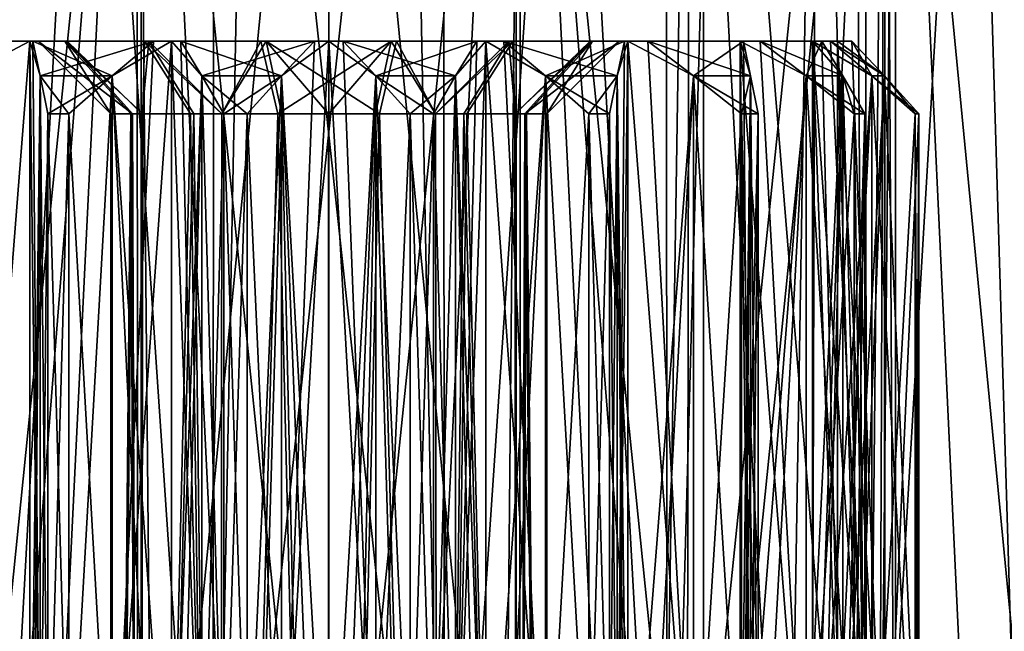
# Model space of a CAD drawing. Extents: x 0 to 200, y 18 to 95.
# Tile 251 of 256: x 172.67 to 179.45, y 84.17 to 88.37. Entities that reach past the tile are written whole.
import ezdxf

# ---------------------------------------------------------------- set-up
doc = ezdxf.new("R2010")
doc.units = 0

msp = doc.modelspace()

# ---------------------------------------------------------------- linework, layer by layer
for points in [[(172.221054, 68.227013, 31.22336), (173.505692, 94.527016, 31.055944), (174.799988, 68.227013, 31)], [(172.221054, 94.527016, 31.22336), (173.505692, 94.527016, 31.055944), (172.221054, 68.227013, 31.22336)], [(173.505692, 94.527016, 60.944057), (172.221054, 94.527016, 60.776638), (172.221054, 68.227013, 60.776638)], [(174.799988, 68.227013, 61), (173.505692, 94.527016, 60.944057), (172.221054, 68.227013, 60.776638)], [(173.505692, 94.527016, 31.055944), (174.799988, 94.527016, 31), (174.799988, 68.227013, 31)], [(174.799988, 94.527016, 61), (173.505692, 94.527016, 60.944057), (174.799988, 68.227013, 61)], [(176.094284, 94.527016, 31.055944), (177.378937, 68.227013, 31.22336), (174.799988, 68.227013, 31)], [(174.799988, 94.527016, 31), (176.094284, 94.527016, 31.055944), (174.799988, 68.227013, 31)], [(176.094284, 94.527016, 60.944057), (174.799988, 68.227013, 61), (177.378937, 68.227013, 60.776638)], [(176.094284, 94.527016, 60.944057), (174.799988, 94.527016, 61), (174.799988, 68.227013, 61)], [(176.094284, 94.527016, 31.055944), (177.378937, 94.527016, 31.22336), (177.378937, 68.227013, 31.22336)], [(177.378937, 94.527016, 60.776638), (176.094284, 94.527016, 60.944057), (177.378937, 68.227013, 60.776638)], [(178.644333, 94.527016, 31.500999), (179.881058, 68.227013, 31.886789), (177.378937, 68.227013, 31.22336)], [(177.378937, 94.527016, 31.22336), (178.644333, 94.527016, 31.500999), (177.378937, 68.227013, 31.22336)], [(178.644333, 94.527016, 60.499001), (177.378937, 68.227013, 60.776638), (179.881058, 68.227013, 60.113213)], [(178.644333, 94.527016, 60.499001), (177.378937, 94.527016, 60.776638), (177.378937, 68.227013, 60.776638)], [(178.644333, 94.527016, 31.500999), (179.881058, 94.527016, 31.886789), (179.881058, 68.227013, 31.886789)], [(179.881058, 94.527016, 60.113213), (178.644333, 94.527016, 60.499001), (179.881058, 68.227013, 60.113213)], [(173.510406, 93.22702, 31.858679), (170.973801, 68.227013, 32.325199), (173.510406, 68.227013, 31.858679)], [(173.510406, 93.22702, 31.858679), (170.973801, 93.22702, 32.325199), (170.973801, 68.227013, 32.325199)], [(170.973801, 93.22702, 59.674801), (173.510406, 68.227013, 60.141323), (170.973801, 68.227013, 59.674801)], [(170.973801, 93.22702, 59.674801), (173.510406, 93.22702, 60.141323), (173.510406, 68.227013, 60.141323)], [(173.478912, 93.22702, 42.330566), (172.314041, 93.22702, 42.994999), (172.507629, 80.927017, 42.844833)], [(172.314041, 93.22702, 49.005001), (173.478912, 93.22702, 49.669434), (172.507629, 80.927017, 49.155167)], [(173.478912, 93.22702, 42.330566), (172.507629, 80.927017, 42.844833), (173.486755, 80.927017, 42.345947)], [(173.478912, 93.22702, 49.669434), (173.486755, 80.927017, 49.654053), (172.507629, 80.927017, 49.155167)], [(173.478912, 93.22702, 42.330566), (173.486755, 80.927017, 42.345947), (173.594833, 80.927017, 42.290878)], [(174.799988, 93.22702, 42.099998), (173.478912, 93.22702, 42.330566), (173.594833, 80.927017, 42.290878)], [(173.478912, 93.22702, 49.669434), (173.594833, 80.927017, 49.709122), (173.486755, 80.927017, 49.654053)], [(173.478912, 93.22702, 49.669434), (174.799988, 93.22702, 49.900002), (173.594833, 80.927017, 49.709122)], [(176.089569, 93.22702, 31.858679), (173.510406, 93.22702, 31.858679), (173.510406, 68.227013, 31.858679)], [(176.089569, 68.227013, 31.858679), (176.089569, 93.22702, 31.858679), (173.510406, 68.227013, 31.858679)], [(173.510406, 93.22702, 60.141323), (176.089569, 68.227013, 60.141323), (173.510406, 68.227013, 60.141323)], [(173.510406, 93.22702, 60.141323), (176.089569, 93.22702, 60.141323), (176.089569, 68.227013, 60.141323)], [(174.799988, 93.22702, 42.099998), (173.594833, 80.927017, 42.290878), (174.799988, 80.927017, 42.099998)], [(174.799988, 93.22702, 49.900002), (174.799988, 80.927017, 49.900002), (173.594833, 80.927017, 49.709122)], [(176.005157, 80.927017, 42.290878), (174.799988, 93.22702, 42.099998), (174.799988, 80.927017, 42.099998)], [(176.121078, 93.22702, 42.330566), (174.799988, 93.22702, 42.099998), (176.005157, 80.927017, 42.290878)], [(174.799988, 93.22702, 49.900002), (176.121078, 93.22702, 49.669434), (176.005157, 80.927017, 49.709122)], [(174.799988, 80.927017, 49.900002), (174.799988, 93.22702, 49.900002), (176.005157, 80.927017, 49.709122)], [(176.113235, 80.927017, 42.345947), (176.121078, 93.22702, 42.330566), (176.005157, 80.927017, 42.290878)], [(176.005157, 80.927017, 49.709122), (176.121078, 93.22702, 49.669434), (176.113235, 80.927017, 49.654053)], [(178.62619, 93.22702, 32.325199), (176.089569, 93.22702, 31.858679), (176.089569, 68.227013, 31.858679)], [(178.62619, 68.227013, 32.325199), (178.62619, 93.22702, 32.325199), (176.089569, 68.227013, 31.858679)], [(176.089569, 93.22702, 60.141323), (178.62619, 93.22702, 59.674801), (178.62619, 68.227013, 59.674801)], [(176.089569, 68.227013, 60.141323), (176.089569, 93.22702, 60.141323), (178.62619, 68.227013, 59.674801)], [(177.092361, 80.927017, 42.844833), (176.121078, 93.22702, 42.330566), (176.113235, 80.927017, 42.345947)], [(176.113235, 80.927017, 49.654053), (176.121078, 93.22702, 49.669434), (177.092361, 80.927017, 49.155167)], [(177.28595, 93.22702, 42.994999), (176.121078, 93.22702, 42.330566), (177.092361, 80.927017, 42.844833)], [(176.121078, 93.22702, 49.669434), (177.28595, 93.22702, 49.005001), (177.092361, 80.927017, 49.155167)], [(177.264236, 80.927017, 43.016712), (177.28595, 93.22702, 42.994999), (177.092361, 80.927017, 42.844833)], [(177.092361, 80.927017, 49.155167), (177.28595, 93.22702, 49.005001), (177.264236, 80.927017, 48.983288)], [(177.955154, 80.927017, 43.707638), (177.28595, 93.22702, 42.994999), (177.264236, 80.927017, 43.016712)], [(177.264236, 80.927017, 48.983288), (177.28595, 93.22702, 49.005001), (177.955154, 80.927017, 48.292362)], [(178.156891, 93.22702, 44.01474), (177.28595, 93.22702, 42.994999), (177.955154, 80.927017, 43.707638)], [(177.28595, 93.22702, 49.005001), (178.156891, 93.22702, 47.98526), (177.955154, 80.927017, 48.292362)], [(178.120956, 80.927017, 44.033043), (178.156891, 93.22702, 44.01474), (177.955154, 80.927017, 43.707638)], [(177.955154, 80.927017, 48.292362), (178.156891, 93.22702, 47.98526), (178.120956, 80.927017, 47.966957)], [(178.509109, 80.927017, 44.794834), (178.156891, 93.22702, 44.01474), (178.120956, 80.927017, 44.033043)], [(178.120956, 80.927017, 47.966957), (178.156891, 93.22702, 47.98526), (178.509109, 80.927017, 47.205166)], [(178.63092, 93.22702, 45.269215), (178.156891, 93.22702, 44.01474), (178.509109, 80.927017, 44.794834)], [(178.156891, 93.22702, 47.98526), (178.63092, 93.22702, 46.730785), (178.509109, 80.927017, 47.205166)], [(178.585388, 80.927017, 45.276424), (178.63092, 93.22702, 45.269215), (178.509109, 80.927017, 44.794834)], [(178.509109, 80.927017, 47.205166), (178.63092, 93.22702, 46.730785), (178.585388, 80.927017, 46.723576)], [(178.699997, 80.927017, 46), (178.699997, 93.22702, 46), (178.585388, 80.927017, 45.276424)], [(178.699997, 93.22702, 46), (178.63092, 93.22702, 45.269215), (178.585388, 80.927017, 45.276424)], [(178.585388, 80.927017, 46.723576), (178.63092, 93.22702, 46.730785), (178.699997, 80.927017, 46)], [(181.036591, 93.22702, 33.242847), (178.62619, 93.22702, 32.325199), (178.62619, 68.227013, 32.325199)], [(181.036591, 68.227013, 33.242847), (181.036591, 93.22702, 33.242847), (178.62619, 68.227013, 32.325199)], [(178.62619, 93.22702, 59.674801), (181.036591, 93.22702, 58.757153), (181.036591, 68.227013, 58.757153)], [(178.62619, 68.227013, 59.674801), (178.62619, 93.22702, 59.674801), (181.036591, 68.227013, 58.757153)], [(178.63092, 93.22702, 46.730785), (178.699997, 93.22702, 46), (178.699997, 80.927017, 46)], [(172.470444, 80.227013, 40.470695), (173.15802, 92.72702, 40.229046), (174.004852, 80.227013, 40.052921)], [(172.478775, 92.72702, 40.492188), (173.15802, 92.72702, 40.229046), (172.470444, 80.227013, 40.470695)], [(174.004852, 80.227013, 51.947079), (173.15802, 92.72702, 51.770954), (172.470444, 80.227013, 51.529305)], [(173.15802, 92.72702, 51.770954), (172.478775, 92.72702, 51.507812), (172.470444, 80.227013, 51.529305)], [(173.15802, 92.72702, 40.229046), (174.008072, 92.72702, 40.070141), (174.004852, 80.227013, 40.052921)], [(174.008072, 92.72702, 51.929859), (173.15802, 92.72702, 51.770954), (174.004852, 80.227013, 51.947079)], [(175.353607, 92.72702, 40.025597), (175.595123, 80.227013, 40.052921), (174.004852, 80.227013, 40.052921)], [(174.246384, 92.72702, 40.025597), (175.353607, 92.72702, 40.025597), (174.004852, 80.227013, 40.052921)], [(174.008072, 92.72702, 40.070141), (174.246384, 92.72702, 40.025597), (174.004852, 80.227013, 40.052921)], [(175.595123, 80.227013, 51.947079), (174.246384, 92.72702, 51.974403), (174.004852, 80.227013, 51.947079)], [(174.246384, 92.72702, 51.974403), (174.008072, 92.72702, 51.929859), (174.004852, 80.227013, 51.947079)], [(175.353607, 92.72702, 51.974403), (174.246384, 92.72702, 51.974403), (175.595123, 80.227013, 51.947079)], [(175.353607, 92.72702, 40.025597), (175.591904, 92.72702, 40.070141), (175.595123, 80.227013, 40.052921)], [(175.591904, 92.72702, 51.929859), (175.353607, 92.72702, 51.974403), (175.595123, 80.227013, 51.947079)], [(175.591904, 92.72702, 40.070141), (176.441971, 92.72702, 40.229046), (175.595123, 80.227013, 40.052921)], [(176.441971, 92.72702, 51.770954), (175.591904, 92.72702, 51.929859), (175.595123, 80.227013, 51.947079)], [(176.441971, 92.72702, 40.229046), (177.129547, 80.227013, 40.470695), (175.595123, 80.227013, 40.052921)], [(176.441971, 92.72702, 51.770954), (175.595123, 80.227013, 51.947079), (177.129547, 80.227013, 51.529305)], [(176.441971, 92.72702, 40.229046), (177.121216, 92.72702, 40.492188), (177.129547, 80.227013, 40.470695)], [(177.121216, 92.72702, 51.507812), (176.441971, 92.72702, 51.770954), (177.129547, 80.227013, 51.529305)], [(177.121216, 92.72702, 40.492188), (177.474426, 92.72702, 40.629021), (177.129547, 80.227013, 40.470695)], [(177.474426, 92.72702, 51.370979), (177.121216, 92.72702, 51.507812), (177.129547, 80.227013, 51.529305)], [(177.474426, 92.72702, 40.629021), (178.415802, 92.72702, 41.211895), (177.129547, 80.227013, 40.470695)], [(178.415802, 92.72702, 41.211895), (178.500305, 80.227013, 41.276897), (177.129547, 80.227013, 40.470695)], [(177.474426, 92.72702, 51.370979), (177.129547, 80.227013, 51.529305), (178.500305, 80.227013, 50.723103)], [(178.415802, 92.72702, 50.788105), (177.474426, 92.72702, 51.370979), (178.500305, 80.227013, 50.723103)], [(178.415802, 92.72702, 41.211895), (178.494308, 92.72702, 41.28347), (178.500305, 80.227013, 41.276897)], [(178.494308, 92.72702, 50.71653), (178.415802, 92.72702, 50.788105), (178.500305, 80.227013, 50.723103)], [(178.494308, 92.72702, 41.28347), (179.234055, 92.72702, 41.957825), (178.500305, 80.227013, 41.276897)], [(179.234055, 92.72702, 50.042175), (178.494308, 92.72702, 50.71653), (178.500305, 80.227013, 50.723103)], [(179.234055, 92.72702, 41.957825), (179.61113, 80.227013, 42.414894), (178.500305, 80.227013, 41.276897)], [(179.234055, 92.72702, 50.042175), (178.500305, 80.227013, 50.723103), (179.61113, 80.227013, 49.585106)], [(179.234055, 92.72702, 41.957825), (179.590805, 92.72702, 42.430244), (179.61113, 80.227013, 42.414894)], [(179.590805, 92.72702, 49.569756), (179.234055, 92.72702, 50.042175), (179.61113, 80.227013, 49.585106)], [(171.299988, 88.227013, 46), (172.984268, 88.227013, 45.161457), (171.471298, 88.227013, 44.918442)], [(171.299988, 88.227013, 46), (172.799988, 88.227013, 46), (172.984268, 88.227013, 45.161457)], [(171.471298, 88.227013, 47.081558), (172.799988, 88.227013, 46), (171.299988, 88.227013, 46)], [(171.471298, 88.227013, 47.081558), (171.407959, 88.227013, 47.205864), (173.000397, 88.227013, 46.872616)], [(171.407959, 88.227013, 47.205864), (171.830643, 88.227013, 48.035423), (173.000397, 88.227013, 46.872616)], [(171.471298, 88.227013, 44.918442), (172.984268, 88.227013, 45.161457), (171.96843, 88.227013, 43.942753)], [(171.471298, 88.227013, 47.081558), (173.000397, 88.227013, 46.872616), (172.799988, 88.227013, 46)], [(171.830643, 88.227013, 48.035423), (171.96843, 88.227013, 48.057247), (173.000397, 88.227013, 46.872616)], [(171.946609, 88.227013, 43.804958), (172.742752, 88.227013, 43.168442), (172.60495, 88.227013, 43.146618)], [(171.946609, 88.227013, 43.804958), (171.96843, 88.227013, 43.942753), (172.742752, 88.227013, 43.168442)], [(171.96843, 88.227013, 43.942753), (173.532074, 88.227013, 44.453266), (172.742752, 88.227013, 43.168442)], [(172.984268, 88.227013, 45.161457), (173.532074, 88.227013, 44.453266), (171.96843, 88.227013, 43.942753)], [(171.96843, 88.227013, 48.057247), (172.742752, 88.227013, 48.831558), (173.000397, 88.227013, 46.872616)], [(172.60495, 88.227013, 48.853382), (172.742752, 88.227013, 48.831558), (171.96843, 88.227013, 48.057247)], [(172.288971, 87.988373, 43.096569), (172.742752, 88.227013, 43.168442), (172.742752, 82.227013, 43.168442)], [(172.742752, 88.227013, 48.831558), (172.288971, 82.46566, 48.903431), (172.742752, 82.227013, 48.831558)], [(172.742752, 88.227013, 48.831558), (172.60495, 88.227013, 48.853382), (172.288971, 82.46566, 48.903431)], [(172.60495, 88.227013, 43.146618), (172.742752, 88.227013, 43.168442), (172.288971, 87.988373, 43.096569)], [(172.742752, 88.227013, 43.168442), (172.814621, 82.46566, 42.714661), (172.742752, 82.227013, 43.168442)], [(172.814621, 87.988373, 49.285339), (172.742752, 88.227013, 48.831558), (172.742752, 82.227013, 48.831558)], [(172.742752, 88.227013, 43.168442), (172.764572, 88.227013, 43.030647), (172.814621, 82.46566, 42.714661)], [(172.764572, 88.227013, 48.969353), (172.742752, 88.227013, 48.831558), (172.814621, 87.988373, 49.285339)], [(172.764572, 88.227013, 43.030647), (172.742752, 88.227013, 43.168442), (173.71843, 88.227013, 42.671303)], [(172.742752, 88.227013, 43.168442), (174.333969, 88.227013, 44.05505), (173.71843, 88.227013, 42.671303)], [(173.532074, 88.227013, 44.453266), (174.333969, 88.227013, 44.05505), (172.742752, 88.227013, 43.168442)], [(172.742752, 88.227013, 48.831558), (173.561447, 88.227013, 47.570354), (173.000397, 88.227013, 46.872616)], [(172.742752, 88.227013, 48.831558), (173.71843, 88.227013, 49.328697), (173.561447, 88.227013, 47.570354)], [(172.764572, 88.227013, 48.969353), (173.594131, 88.227013, 49.392033), (172.742752, 88.227013, 48.831558)], [(173.594131, 88.227013, 49.392033), (173.71843, 88.227013, 49.328697), (172.742752, 88.227013, 48.831558)], [(172.764572, 88.227013, 43.030647), (172.81459, 87.988503, 42.714821), (172.814621, 82.46566, 42.714661)], [(173.309219, 87.988503, 49.537205), (172.764572, 88.227013, 48.969353), (172.814621, 87.988373, 49.285339)], [(172.764572, 88.227013, 43.030647), (173.594131, 88.227013, 42.607967), (172.81459, 87.988503, 42.714821)], [(173.594131, 88.227013, 49.392033), (172.764572, 88.227013, 48.969353), (173.309219, 87.988503, 49.537205)], [(172.764572, 88.227013, 43.030647), (173.71843, 88.227013, 42.671303), (173.594131, 88.227013, 42.607967)], [(172.799988, 88.227013, 46), (173.450302, 87.727013, 46.654461), (173.299988, 87.727013, 46)], [(172.984268, 88.227013, 45.161457), (172.799988, 88.227013, 46), (173.299988, 87.727013, 46)], [(172.799988, 88.227013, 46), (173.000397, 88.227013, 46.872616), (173.450302, 87.727013, 46.654461)], [(172.81459, 87.988503, 42.714821), (173.594131, 88.227013, 42.607967), (173.309067, 87.988373, 42.462723)], [(172.984268, 88.227013, 45.161457), (173.438202, 87.727013, 45.371094), (173.520294, 87.727013, 45.264961)], [(173.532074, 88.227013, 44.453266), (172.984268, 88.227013, 45.161457), (173.520294, 87.727013, 45.264961)], [(172.984268, 88.227013, 45.161457), (173.299988, 87.727013, 46), (173.438202, 87.727013, 45.371094)], [(173.000397, 88.227013, 46.872616), (173.516846, 87.727013, 46.737225), (173.450302, 87.727013, 46.654461)], [(173.000397, 88.227013, 46.872616), (173.561447, 88.227013, 47.570354), (173.516846, 87.727013, 46.737225)], [(173.309067, 87.988373, 42.462723), (173.71843, 88.227013, 42.671303), (173.71843, 82.227013, 42.671303)], [(173.71843, 88.227013, 49.328697), (173.309067, 82.46566, 49.537277), (173.71843, 82.227013, 49.328697)], [(173.594131, 88.227013, 49.392033), (173.309219, 87.988503, 49.537205), (173.309067, 82.46566, 49.537277)], [(173.71843, 88.227013, 49.328697), (173.594131, 88.227013, 49.392033), (173.309067, 82.46566, 49.537277)], [(173.594131, 88.227013, 42.607967), (173.71843, 88.227013, 42.671303), (173.309067, 87.988373, 42.462723)], [(173.561447, 88.227013, 47.570354), (173.871094, 87.727013, 47.177769), (173.516846, 87.727013, 46.737225)], [(173.532074, 88.227013, 44.453266), (173.520294, 87.727013, 45.264961), (173.84906, 87.727013, 44.839951)], [(173.532074, 88.227013, 44.453266), (173.84906, 87.727013, 44.839951), (174.065613, 87.727013, 44.73241)], [(174.333969, 88.227013, 44.05505), (173.532074, 88.227013, 44.453266), (174.065613, 87.727013, 44.73241)], [(173.561447, 88.227013, 47.570354), (174.064148, 87.727013, 47.269142), (173.871094, 87.727013, 47.177769)], [(173.561447, 88.227013, 47.570354), (174.370712, 88.227013, 47.953388), (174.064148, 87.727013, 47.269142)], [(173.71843, 88.227013, 49.328697), (174.370712, 88.227013, 47.953388), (173.561447, 88.227013, 47.570354)], [(173.71843, 88.227013, 42.671303), (173.927017, 82.46566, 42.26194), (173.71843, 82.227013, 42.671303)], [(173.927017, 87.988373, 49.73806), (173.71843, 88.227013, 49.328697), (173.71843, 82.227013, 49.328697)], [(173.71843, 88.227013, 42.671303), (173.781769, 88.227013, 42.546997), (173.927017, 82.46566, 42.26194)], [(173.781769, 88.227013, 49.453003), (173.71843, 88.227013, 49.328697), (173.927017, 87.988373, 49.73806)], [(173.781769, 88.227013, 42.546997), (173.71843, 88.227013, 42.671303), (174.799988, 88.227013, 42.5)], [(173.71843, 88.227013, 42.671303), (175.229263, 88.227013, 44.046612), (174.799988, 88.227013, 42.5)], [(174.333969, 88.227013, 44.05505), (175.229263, 88.227013, 44.046612), (173.71843, 88.227013, 42.671303)], [(173.71843, 88.227013, 49.328697), (173.781769, 88.227013, 49.453003), (174.370712, 88.227013, 47.953388)], [(173.781769, 88.227013, 42.546997), (173.926941, 87.988503, 42.262085), (173.927017, 82.46566, 42.26194)], [(174.475235, 87.988503, 49.824757), (173.781769, 88.227013, 49.453003), (173.927017, 87.988373, 49.73806)], [(173.781769, 88.227013, 42.546997), (174.70134, 88.227013, 42.401352), (173.926941, 87.988503, 42.262085)], [(174.70134, 88.227013, 49.598648), (173.781769, 88.227013, 49.453003), (174.475235, 87.988503, 49.824757)], [(173.781769, 88.227013, 42.546997), (174.799988, 88.227013, 42.5), (174.70134, 88.227013, 42.401352)], [(173.781769, 88.227013, 49.453003), (174.799988, 88.227013, 49.5), (174.370712, 88.227013, 47.953388)], [(174.70134, 88.227013, 49.598648), (174.799988, 88.227013, 49.5), (173.781769, 88.227013, 49.453003)], [(173.926941, 87.988503, 42.262085), (174.70134, 88.227013, 42.401352), (174.475128, 87.988373, 42.175129)], [(174.370712, 88.227013, 47.953388), (174.478043, 87.727013, 47.465042), (174.064148, 87.727013, 47.269142)], [(174.333969, 88.227013, 44.05505), (174.065613, 87.727013, 44.73241), (174.450485, 87.727013, 44.541286)], [(175.229263, 88.227013, 44.046612), (174.333969, 88.227013, 44.05505), (174.450485, 87.727013, 44.541286)], [(174.370712, 88.227013, 47.953388), (175.266006, 88.227013, 47.94495), (175.149506, 87.727013, 47.458714)], [(174.799637, 87.727013, 47.462009), (174.370712, 88.227013, 47.953388), (175.149506, 87.727013, 47.458714)], [(174.478043, 87.727013, 47.465042), (174.370712, 88.227013, 47.953388), (174.799637, 87.727013, 47.462009)], [(174.370712, 88.227013, 47.953388), (174.799988, 88.227013, 49.5), (175.266006, 88.227013, 47.94495)], [(175.229263, 88.227013, 44.046612), (174.450485, 87.727013, 44.541286), (174.800354, 87.727013, 44.537991)], [(174.475128, 87.988373, 42.175129), (174.799988, 88.227013, 42.5), (174.799988, 82.227013, 42.5)], [(174.799988, 88.227013, 49.5), (174.475128, 82.46566, 49.824871), (174.799988, 82.227013, 49.5)], [(174.70134, 88.227013, 49.598648), (174.475235, 87.988503, 49.824757), (174.475128, 82.46566, 49.824871)], [(174.799988, 88.227013, 49.5), (174.70134, 88.227013, 49.598648), (174.475128, 82.46566, 49.824871)], [(174.70134, 88.227013, 42.401352), (174.799988, 88.227013, 42.5), (174.475128, 87.988373, 42.175129)], [(174.799988, 88.227013, 42.5), (175.124863, 82.46566, 42.175129), (174.799988, 82.227013, 42.5)], [(175.124863, 87.988373, 49.824871), (174.799988, 88.227013, 49.5), (174.799988, 82.227013, 49.5)], [(174.799988, 88.227013, 42.5), (174.898636, 88.227013, 42.401352), (175.124863, 82.46566, 42.175129)], [(174.898636, 88.227013, 49.598648), (174.799988, 88.227013, 49.5), (175.124863, 87.988373, 49.824871)], [(174.799988, 88.227013, 42.5), (175.881546, 88.227013, 42.671303), (174.898636, 88.227013, 42.401352)], [(175.229263, 88.227013, 44.046612), (175.881546, 88.227013, 42.671303), (174.799988, 88.227013, 42.5)], [(174.799988, 88.227013, 49.5), (175.881546, 88.227013, 49.328697), (176.615723, 88.227013, 46.838543)], [(176.067917, 88.227013, 47.546734), (174.799988, 88.227013, 49.5), (176.615723, 88.227013, 46.838543)], [(175.266006, 88.227013, 47.94495), (174.799988, 88.227013, 49.5), (176.067917, 88.227013, 47.546734)], [(174.799988, 88.227013, 49.5), (175.818222, 88.227013, 49.453003), (175.881546, 88.227013, 49.328697)], [(174.799988, 88.227013, 49.5), (174.898636, 88.227013, 49.598648), (175.818222, 88.227013, 49.453003)], [(175.229263, 88.227013, 44.046612), (174.800354, 87.727013, 44.537991), (175.121948, 87.727013, 44.534958)], [(174.898636, 88.227013, 42.401352), (175.124756, 87.988503, 42.175243), (175.124863, 82.46566, 42.175129)], [(175.67305, 87.988503, 49.737915), (174.898636, 88.227013, 49.598648), (175.124863, 87.988373, 49.824871)], [(174.898636, 88.227013, 42.401352), (175.818222, 88.227013, 42.546997), (175.124756, 87.988503, 42.175243)], [(175.818222, 88.227013, 49.453003), (174.898636, 88.227013, 49.598648), (175.67305, 87.988503, 49.737915)], [(175.881546, 88.227013, 42.671303), (175.818222, 88.227013, 42.546997), (174.898636, 88.227013, 42.401352)], [(175.535843, 87.727013, 44.730858), (175.229263, 88.227013, 44.046612), (175.121948, 87.727013, 44.534958)], [(175.124756, 87.988503, 42.175243), (175.818222, 88.227013, 42.546997), (175.672974, 87.988373, 42.26194)], [(175.149506, 87.727013, 47.458714), (175.266006, 88.227013, 47.94495), (175.534378, 87.727013, 47.26759)], [(176.038528, 88.227013, 44.429646), (175.229263, 88.227013, 44.046612), (175.535843, 87.727013, 44.730858)], [(175.229263, 88.227013, 44.046612), (176.038528, 88.227013, 44.429646), (175.881546, 88.227013, 42.671303)], [(175.266006, 88.227013, 47.94495), (176.067917, 88.227013, 47.546734), (175.534378, 87.727013, 47.26759)], [(175.534378, 87.727013, 47.26759), (176.067917, 88.227013, 47.546734), (175.750931, 87.727013, 47.160049)], [(175.728897, 87.727013, 44.822231), (176.038528, 88.227013, 44.429646), (175.535843, 87.727013, 44.730858)], [(175.672974, 87.988373, 42.26194), (175.881546, 88.227013, 42.671303), (175.881546, 82.227013, 42.671303)], [(175.881546, 88.227013, 49.328697), (175.672974, 82.46566, 49.73806), (175.881546, 82.227013, 49.328697)], [(175.818222, 88.227013, 49.453003), (175.67305, 87.988503, 49.737915), (175.672974, 82.46566, 49.73806)], [(175.881546, 88.227013, 49.328697), (175.818222, 88.227013, 49.453003), (175.672974, 82.46566, 49.73806)], [(175.818222, 88.227013, 42.546997), (175.881546, 88.227013, 42.671303), (175.672974, 87.988373, 42.26194)], [(176.083145, 87.727013, 45.262779), (176.038528, 88.227013, 44.429646), (175.728897, 87.727013, 44.822231)], [(175.750931, 87.727013, 47.160049), (176.067917, 88.227013, 47.546734), (176.079697, 87.727013, 46.735039)], [(175.881546, 88.227013, 42.671303), (176.290909, 82.46566, 42.462723), (175.881546, 82.227013, 42.671303)], [(176.290909, 87.988373, 49.537277), (175.881546, 88.227013, 49.328697), (175.881546, 82.227013, 49.328697)], [(175.881546, 88.227013, 42.671303), (176.005859, 88.227013, 42.607967), (176.290909, 82.46566, 42.462723)], [(176.005859, 88.227013, 49.392033), (175.881546, 88.227013, 49.328697), (176.290909, 87.988373, 49.537277)], [(175.881546, 88.227013, 42.671303), (176.857239, 88.227013, 43.168442), (176.005859, 88.227013, 42.607967)], [(176.038528, 88.227013, 44.429646), (176.857239, 88.227013, 43.168442), (175.881546, 88.227013, 42.671303)], [(175.881546, 88.227013, 49.328697), (176.857239, 88.227013, 48.831558), (176.615723, 88.227013, 46.838543)], [(175.881546, 88.227013, 49.328697), (176.835419, 88.227013, 48.969353), (176.857239, 88.227013, 48.831558)], [(175.881546, 88.227013, 49.328697), (176.005859, 88.227013, 49.392033), (176.835419, 88.227013, 48.969353)], [(176.005859, 88.227013, 42.607967), (176.290771, 87.988503, 42.462795), (176.290909, 82.46566, 42.462723)], [(176.7854, 87.988503, 49.285179), (176.005859, 88.227013, 49.392033), (176.290909, 87.988373, 49.537277)], [(176.005859, 88.227013, 42.607967), (176.835419, 88.227013, 43.030647), (176.290771, 87.988503, 42.462795)], [(176.835419, 88.227013, 48.969353), (176.005859, 88.227013, 49.392033), (176.7854, 87.988503, 49.285179)], [(176.857239, 88.227013, 43.168442), (176.835419, 88.227013, 43.030647), (176.005859, 88.227013, 42.607967)], [(176.599594, 88.227013, 45.127384), (176.038528, 88.227013, 44.429646), (176.083145, 87.727013, 45.262779)], [(176.038528, 88.227013, 44.429646), (177.631546, 88.227013, 43.942753), (176.857239, 88.227013, 43.168442)], [(176.038528, 88.227013, 44.429646), (178.128693, 88.227013, 44.918442), (177.631546, 88.227013, 43.942753)], [(178.299988, 88.227013, 46), (178.128693, 88.227013, 44.918442), (176.038528, 88.227013, 44.429646)], [(176.599594, 88.227013, 45.127384), (178.299988, 88.227013, 46), (176.038528, 88.227013, 44.429646)], [(176.067917, 88.227013, 47.546734), (176.615723, 88.227013, 46.838543), (176.079697, 87.727013, 46.735039)], [(176.079697, 87.727013, 46.735039), (176.615723, 88.227013, 46.838543), (176.161789, 87.727013, 46.628906)], [(176.149689, 87.727013, 45.345539), (176.599594, 88.227013, 45.127384), (176.083145, 87.727013, 45.262779)], [(176.299988, 87.727013, 46), (176.799988, 88.227013, 46), (176.149689, 87.727013, 45.345539)], [(176.799988, 88.227013, 46), (176.599594, 88.227013, 45.127384), (176.149689, 87.727013, 45.345539)], [(176.161789, 87.727013, 46.628906), (176.615723, 88.227013, 46.838543), (176.299988, 87.727013, 46)], [(176.290771, 87.988503, 42.462795), (176.835419, 88.227013, 43.030647), (176.78537, 87.988373, 42.714661)], [(176.615723, 88.227013, 46.838543), (176.799988, 88.227013, 46), (176.299988, 87.727013, 46)], [(176.799988, 88.227013, 46), (178.299988, 88.227013, 46), (176.599594, 88.227013, 45.127384)], [(176.615723, 88.227013, 46.838543), (178.299988, 88.227013, 46), (176.799988, 88.227013, 46)], [(176.615723, 88.227013, 46.838543), (178.128693, 88.227013, 47.081558), (178.299988, 88.227013, 46)], [(176.857239, 88.227013, 48.831558), (177.631546, 88.227013, 48.057247), (176.615723, 88.227013, 46.838543)], [(177.631546, 88.227013, 48.057247), (178.128693, 88.227013, 47.081558), (176.615723, 88.227013, 46.838543)], [(176.78537, 87.988373, 42.714661), (176.857239, 88.227013, 43.168442), (176.857239, 82.227013, 43.168442)], [(176.857239, 88.227013, 48.831558), (176.78537, 82.46566, 49.285339), (176.857239, 82.227013, 48.831558)], [(176.835419, 88.227013, 48.969353), (176.7854, 87.988503, 49.285179), (176.78537, 82.46566, 49.285339)], [(176.857239, 88.227013, 48.831558), (176.835419, 88.227013, 48.969353), (176.78537, 82.46566, 49.285339)], [(176.835419, 88.227013, 43.030647), (176.857239, 88.227013, 43.168442), (176.78537, 87.988373, 42.714661)], [(176.857239, 88.227013, 43.168442), (177.31102, 82.46566, 43.096569), (176.857239, 82.227013, 43.168442)], [(177.31102, 87.988373, 48.903431), (176.857239, 88.227013, 48.831558), (176.857239, 82.227013, 48.831558)], [(176.857239, 88.227013, 43.168442), (176.995041, 88.227013, 43.146618), (177.31102, 82.46566, 43.096569)], [(176.995041, 88.227013, 48.853382), (176.857239, 88.227013, 48.831558), (177.31102, 87.988373, 48.903431)], [(176.857239, 88.227013, 43.168442), (177.631546, 88.227013, 43.942753), (176.995041, 88.227013, 43.146618)], [(176.857239, 88.227013, 48.831558), (177.653381, 88.227013, 48.195042), (177.631546, 88.227013, 48.057247)], [(176.857239, 88.227013, 48.831558), (176.995041, 88.227013, 48.853382), (177.653381, 88.227013, 48.195042)], [(176.995041, 88.227013, 43.146618), (177.310867, 87.988503, 43.096596), (177.31102, 82.46566, 43.096569)], [(177.7034, 87.988503, 48.510868), (176.995041, 88.227013, 48.853382), (177.31102, 87.988373, 48.903431)], [(176.995041, 88.227013, 43.146618), (177.653381, 88.227013, 43.804958), (177.310867, 87.988503, 43.096596)], [(177.653381, 88.227013, 48.195042), (176.995041, 88.227013, 48.853382), (177.7034, 87.988503, 48.510868)], [(177.631546, 88.227013, 43.942753), (177.653381, 88.227013, 43.804958), (176.995041, 88.227013, 43.146618)], [(177.310867, 87.988503, 43.096596), (177.653381, 88.227013, 43.804958), (177.70343, 87.988373, 43.488972)], [(177.631546, 88.227013, 43.942753), (178.085327, 82.46566, 44.014622), (177.631546, 82.227013, 43.942753)], [(177.70343, 87.988373, 43.488972), (177.631546, 88.227013, 43.942753), (177.631546, 82.227013, 43.942753)], [(177.631546, 88.227013, 48.057247), (177.70343, 82.46566, 48.511028), (177.631546, 82.227013, 48.057247)], [(178.085327, 87.988373, 47.985378), (177.631546, 88.227013, 48.057247), (177.631546, 82.227013, 48.057247)], [(177.631546, 88.227013, 43.942753), (177.769348, 88.227013, 43.964577), (178.085327, 82.46566, 44.014622)], [(177.631546, 88.227013, 48.057247), (177.653381, 88.227013, 48.195042), (177.70343, 82.46566, 48.511028)], [(177.653381, 88.227013, 43.804958), (177.631546, 88.227013, 43.942753), (177.70343, 87.988373, 43.488972)], [(177.769348, 88.227013, 48.035423), (177.631546, 88.227013, 48.057247), (178.085327, 87.988373, 47.985378)], [(178.128693, 88.227013, 44.918442), (177.769348, 88.227013, 43.964577), (177.631546, 88.227013, 43.942753)], [(177.631546, 88.227013, 48.057247), (178.192032, 88.227013, 47.205864), (178.128693, 88.227013, 47.081558)], [(177.631546, 88.227013, 48.057247), (177.769348, 88.227013, 48.035423), (178.192032, 88.227013, 47.205864)], [(177.653381, 88.227013, 48.195042), (177.7034, 87.988503, 48.510868), (177.70343, 82.46566, 48.511028)], [(177.769348, 88.227013, 43.964577), (178.085175, 87.988503, 44.014599), (178.085327, 82.46566, 44.014622)], [(178.337204, 87.988503, 47.490776), (177.769348, 88.227013, 48.035423), (178.085327, 87.988373, 47.985378)], [(177.769348, 88.227013, 43.964577), (178.192032, 88.227013, 44.794136), (178.085175, 87.988503, 44.014599)], [(178.192032, 88.227013, 47.205864), (177.769348, 88.227013, 48.035423), (178.337204, 87.988503, 47.490776)], [(178.128693, 88.227013, 44.918442), (178.192032, 88.227013, 44.794136), (177.769348, 88.227013, 43.964577)], [(178.085175, 87.988503, 44.014599), (178.192032, 88.227013, 44.794136), (178.337265, 87.988373, 44.509079)], [(178.128693, 88.227013, 44.918442), (178.538055, 82.46566, 45.127022), (178.128693, 82.227013, 44.918442)], [(178.337265, 87.988373, 44.509079), (178.128693, 88.227013, 44.918442), (178.128693, 82.227013, 44.918442)], [(178.538055, 87.988373, 46.872978), (178.128693, 88.227013, 47.081558), (178.128693, 82.227013, 47.081558)], [(178.128693, 88.227013, 47.081558), (178.337265, 82.46566, 47.490921), (178.128693, 82.227013, 47.081558)], [(178.128693, 88.227013, 44.918442), (178.252991, 88.227013, 44.981777), (178.538055, 82.46566, 45.127022)], [(178.128693, 88.227013, 47.081558), (178.192032, 88.227013, 47.205864), (178.337265, 82.46566, 47.490921)], [(178.192032, 88.227013, 44.794136), (178.128693, 88.227013, 44.918442), (178.337265, 87.988373, 44.509079)], [(178.252991, 88.227013, 47.018223), (178.128693, 88.227013, 47.081558), (178.538055, 87.988373, 46.872978)], [(178.299988, 88.227013, 46), (178.252991, 88.227013, 44.981777), (178.128693, 88.227013, 44.918442)], [(178.128693, 88.227013, 47.081558), (178.398636, 88.227013, 46.098648), (178.299988, 88.227013, 46)], [(178.128693, 88.227013, 47.081558), (178.252991, 88.227013, 47.018223), (178.398636, 88.227013, 46.098648)], [(178.192032, 88.227013, 47.205864), (178.337204, 87.988503, 47.490776), (178.337265, 82.46566, 47.490921)], [(178.252991, 88.227013, 44.981777), (178.537903, 87.988503, 45.126945), (178.538055, 82.46566, 45.127022)], [(178.624756, 87.988503, 46.324757), (178.252991, 88.227013, 47.018223), (178.538055, 87.988373, 46.872978)], [(178.252991, 88.227013, 44.981777), (178.398636, 88.227013, 45.901352), (178.537903, 87.988503, 45.126945)], [(178.398636, 88.227013, 46.098648), (178.252991, 88.227013, 47.018223), (178.624756, 87.988503, 46.324757)], [(178.299988, 88.227013, 46), (178.398636, 88.227013, 45.901352), (178.252991, 88.227013, 44.981777)], [(178.624863, 87.988373, 45.675129), (178.299988, 88.227013, 46), (178.299988, 82.227013, 46)], [(178.299988, 88.227013, 46), (178.624863, 82.465652, 46.324871), (178.299988, 82.227013, 46)], [(178.299988, 88.227013, 46), (178.398636, 88.227013, 46.098648), (178.624863, 82.465652, 46.324871)], [(178.398636, 88.227013, 45.901352), (178.299988, 88.227013, 46), (178.624863, 87.988373, 45.675129)], [(178.398636, 88.227013, 46.098648), (178.624756, 87.988503, 46.324757), (178.624863, 82.465652, 46.324871)], [(178.537903, 87.988503, 45.126945), (178.398636, 88.227013, 45.901352), (178.624863, 87.988373, 45.675129)], [(172.288971, 87.988373, 43.096569), (172.742752, 82.227013, 43.168442), (172.60495, 82.227013, 43.146618)], [(172.764572, 82.227013, 48.969353), (172.814621, 87.988373, 49.285339), (172.742752, 82.227013, 48.831558)], [(172.81459, 82.46553, 49.285179), (172.814621, 87.988373, 49.285339), (172.764572, 82.227013, 48.969353)], [(172.81459, 87.988503, 42.714821), (172.866943, 82.727013, 42.384296), (172.814621, 82.46566, 42.714661)], [(172.81459, 87.988503, 42.714821), (172.866943, 87.727013, 42.384296), (172.866943, 82.727013, 42.384296)], [(172.81459, 87.988503, 42.714821), (173.309067, 87.988373, 42.462723), (172.866943, 87.727013, 42.384296)], [(172.866943, 87.727013, 49.615704), (172.814621, 87.988373, 49.285339), (172.81459, 82.46553, 49.285179)], [(173.309219, 87.988503, 49.537205), (172.814621, 87.988373, 49.285339), (173.011047, 87.727013, 49.689129)], [(173.011047, 87.727013, 49.689129), (172.814621, 87.988373, 49.285339), (172.866943, 87.727013, 49.615704)], [(172.866943, 87.727013, 42.384296), (173.309067, 87.988373, 42.462723), (173.011047, 87.727013, 42.310871)], [(173.309219, 87.988503, 49.537205), (173.011047, 82.727013, 49.689129), (173.309067, 82.46566, 49.537277)], [(173.309219, 87.988503, 49.537205), (173.011047, 87.727013, 49.689129), (173.011047, 82.727013, 49.689129)], [(173.011047, 87.727013, 42.310871), (173.309067, 87.988373, 42.462723), (173.309219, 82.46553, 42.462795)], [(173.309219, 82.46553, 42.462795), (173.309067, 87.988373, 42.462723), (173.594131, 82.227013, 42.607967)], [(173.309067, 87.988373, 42.462723), (173.71843, 82.227013, 42.671303), (173.594131, 82.227013, 42.607967)], [(173.781769, 82.227013, 49.453003), (173.927017, 87.988373, 49.73806), (173.71843, 82.227013, 49.328697)], [(173.926941, 82.46553, 49.737915), (173.927017, 87.988373, 49.73806), (173.781769, 82.227013, 49.453003)], [(173.926941, 87.988503, 42.262085), (174.078873, 82.727013, 41.963917), (173.927017, 82.46566, 42.26194)], [(173.926941, 87.988503, 42.262085), (174.078873, 87.727013, 41.963917), (174.078873, 82.727013, 41.963917)], [(173.926941, 87.988503, 42.262085), (174.475128, 87.988373, 42.175129), (174.078873, 87.727013, 41.963917)], [(174.078873, 87.727013, 50.036083), (173.927017, 87.988373, 49.73806), (173.926941, 82.46553, 49.737915)], [(174.475235, 87.988503, 49.824757), (173.927017, 87.988373, 49.73806), (174.238602, 87.727013, 50.061386)], [(174.238602, 87.727013, 50.061386), (173.927017, 87.988373, 49.73806), (174.078873, 87.727013, 50.036083)], [(174.078873, 87.727013, 41.963917), (174.475128, 87.988373, 42.175129), (174.238602, 87.727013, 41.938614)], [(174.475235, 87.988503, 49.824757), (174.238602, 82.727013, 50.061386), (174.475128, 82.46566, 49.824871)], [(174.475235, 87.988503, 49.824757), (174.238602, 87.727013, 50.061386), (174.238602, 82.727013, 50.061386)], [(174.238602, 87.727013, 41.938614), (174.475128, 87.988373, 42.175129), (174.475235, 82.46553, 42.175243)], [(174.475235, 82.46553, 42.175243), (174.475128, 87.988373, 42.175129), (174.70134, 82.227013, 42.401352)], [(174.475128, 87.988373, 42.175129), (174.799988, 82.227013, 42.5), (174.70134, 82.227013, 42.401352)], [(174.898636, 82.227013, 49.598648), (175.124863, 87.988373, 49.824871), (174.799988, 82.227013, 49.5)], [(175.124756, 82.46553, 49.824757), (175.124863, 87.988373, 49.824871), (174.898636, 82.227013, 49.598648)], [(175.124756, 87.988503, 42.175243), (175.361374, 82.727013, 41.938614), (175.124863, 82.46566, 42.175129)], [(175.124756, 87.988503, 42.175243), (175.361374, 87.727013, 41.938614), (175.361374, 82.727013, 41.938614)], [(175.124756, 87.988503, 42.175243), (175.672974, 87.988373, 42.26194), (175.361374, 87.727013, 41.938614)], [(175.361374, 87.727013, 50.061386), (175.124863, 87.988373, 49.824871), (175.124756, 82.46553, 49.824757)], [(175.67305, 87.988503, 49.737915), (175.124863, 87.988373, 49.824871), (175.521118, 87.727013, 50.036083)], [(175.124863, 87.988373, 49.824871), (175.361374, 87.727013, 50.061386), (175.521118, 87.727013, 50.036083)], [(175.672974, 87.988373, 42.26194), (175.521118, 87.727013, 41.963917), (175.361374, 87.727013, 41.938614)], [(175.67305, 87.988503, 49.737915), (175.521118, 82.727013, 50.036083), (175.672974, 82.46566, 49.73806)], [(175.67305, 87.988503, 49.737915), (175.521118, 87.727013, 50.036083), (175.521118, 82.727013, 50.036083)], [(175.521118, 87.727013, 41.963917), (175.672974, 87.988373, 42.26194), (175.67305, 82.46553, 42.262085)], [(175.67305, 82.46553, 42.262085), (175.672974, 87.988373, 42.26194), (175.818222, 82.227013, 42.546997)], [(175.672974, 87.988373, 42.26194), (175.881546, 82.227013, 42.671303), (175.818222, 82.227013, 42.546997)], [(176.005859, 82.227013, 49.392033), (176.290909, 87.988373, 49.537277), (175.881546, 82.227013, 49.328697)], [(176.290771, 82.46553, 49.537205), (176.290909, 87.988373, 49.537277), (176.005859, 82.227013, 49.392033)], [(176.290771, 87.988503, 42.462795), (176.588943, 82.727013, 42.310871), (176.290909, 82.46566, 42.462723)], [(176.290771, 87.988503, 42.462795), (176.588943, 87.727013, 42.310871), (176.588943, 82.727013, 42.310871)], [(176.290771, 87.988503, 42.462795), (176.78537, 87.988373, 42.714661), (176.588943, 87.727013, 42.310871)], [(176.588943, 87.727013, 49.689129), (176.290909, 87.988373, 49.537277), (176.290771, 82.46553, 49.537205)], [(176.7854, 87.988503, 49.285179), (176.290909, 87.988373, 49.537277), (176.733047, 87.727013, 49.615704)], [(176.290909, 87.988373, 49.537277), (176.588943, 87.727013, 49.689129), (176.733047, 87.727013, 49.615704)], [(176.78537, 87.988373, 42.714661), (176.733047, 87.727013, 42.384296), (176.588943, 87.727013, 42.310871)], [(176.7854, 87.988503, 49.285179), (176.733047, 82.727013, 49.615704), (176.78537, 82.46566, 49.285339)], [(176.7854, 87.988503, 49.285179), (176.733047, 87.727013, 49.615704), (176.733047, 82.727013, 49.615704)], [(176.733047, 87.727013, 42.384296), (176.78537, 87.988373, 42.714661), (176.7854, 82.46553, 42.714821)], [(176.7854, 82.46553, 42.714821), (176.78537, 87.988373, 42.714661), (176.835419, 82.227013, 43.030647)], [(176.78537, 87.988373, 42.714661), (176.857239, 82.227013, 43.168442), (176.835419, 82.227013, 43.030647)], [(176.995041, 82.227013, 48.853382), (177.31102, 87.988373, 48.903431), (176.857239, 82.227013, 48.831558)], [(177.310867, 82.46553, 48.903404), (177.31102, 87.988373, 48.903431), (176.995041, 82.227013, 48.853382)], [(177.310867, 87.988503, 43.096596), (177.641388, 82.727013, 43.044243), (177.31102, 82.46566, 43.096569)], [(177.310867, 87.988503, 43.096596), (177.641388, 87.727013, 43.044243), (177.641388, 82.727013, 43.044243)], [(177.310867, 87.988503, 43.096596), (177.70343, 87.988373, 43.488972), (177.641388, 87.727013, 43.044243)], [(177.641388, 87.727013, 48.955757), (177.31102, 87.988373, 48.903431), (177.310867, 82.46553, 48.903404)], [(177.7034, 87.988503, 48.510868), (177.31102, 87.988373, 48.903431), (177.755753, 87.727013, 48.841393)], [(177.31102, 87.988373, 48.903431), (177.641388, 87.727013, 48.955757), (177.755753, 87.727013, 48.841393)], [(177.70343, 87.988373, 43.488972), (177.631546, 82.227013, 43.942753), (177.653381, 82.227013, 43.804958)], [(178.085327, 87.988373, 47.985378), (177.631546, 82.227013, 48.057247), (177.769348, 82.227013, 48.035423)], [(177.70343, 87.988373, 43.488972), (177.755753, 87.727013, 43.158607), (177.641388, 87.727013, 43.044243)], [(177.7034, 82.46553, 43.489132), (177.70343, 87.988373, 43.488972), (177.653381, 82.227013, 43.804958)], [(177.7034, 87.988503, 48.510868), (177.755753, 82.727013, 48.841393), (177.70343, 82.46566, 48.511028)], [(177.7034, 87.988503, 48.510868), (177.755753, 87.727013, 48.841393), (177.755753, 82.727013, 48.841393)], [(177.755753, 87.727013, 43.158607), (177.70343, 87.988373, 43.488972), (177.7034, 82.46553, 43.489132)], [(178.085175, 82.46553, 47.985401), (178.085327, 87.988373, 47.985378), (177.769348, 82.227013, 48.035423)], [(178.085175, 87.988503, 44.014599), (178.415695, 82.727013, 44.066948), (178.085327, 82.46566, 44.014622)], [(178.085175, 87.988503, 44.014599), (178.415695, 87.727013, 44.066948), (178.415695, 82.727013, 44.066948)], [(178.085175, 87.988503, 44.014599), (178.337265, 87.988373, 44.509079), (178.415695, 87.727013, 44.066948)], [(178.415695, 87.727013, 47.933052), (178.085327, 87.988373, 47.985378), (178.085175, 82.46553, 47.985401)], [(178.337204, 87.988503, 47.490776), (178.085327, 87.988373, 47.985378), (178.48912, 87.727013, 47.788944)], [(178.085327, 87.988373, 47.985378), (178.415695, 87.727013, 47.933052), (178.48912, 87.727013, 47.788944)], [(178.337265, 87.988373, 44.509079), (178.128693, 82.227013, 44.918442), (178.192032, 82.227013, 44.794136)], [(178.538055, 87.988373, 46.872978), (178.128693, 82.227013, 47.081558), (178.252991, 82.227013, 47.018223)], [(178.337204, 82.46553, 44.509224), (178.337265, 87.988373, 44.509079), (178.192032, 82.227013, 44.794136)], [(178.537903, 82.46553, 46.873055), (178.538055, 87.988373, 46.872978), (178.252991, 82.227013, 47.018223)], [(178.624863, 87.988373, 45.675129), (178.299988, 82.227013, 46), (178.398636, 82.227013, 45.901352)], [(178.337204, 87.988503, 47.490776), (178.48912, 82.727013, 47.788944), (178.337265, 82.46566, 47.490921)], [(178.337204, 87.988503, 47.490776), (178.48912, 87.727013, 47.788944), (178.48912, 82.727013, 47.788944)], [(178.48912, 87.727013, 44.211056), (178.337265, 87.988373, 44.509079), (178.337204, 82.46553, 44.509224)], [(178.337265, 87.988373, 44.509079), (178.48912, 87.727013, 44.211056), (178.415695, 87.727013, 44.066948)], [(178.624756, 82.46553, 45.675243), (178.624863, 87.988373, 45.675129), (178.398636, 82.227013, 45.901352)], [(178.537903, 87.988503, 45.126945), (178.836075, 82.727013, 45.278873), (178.538055, 82.46566, 45.127022)], [(178.537903, 87.988503, 45.126945), (178.836075, 87.727013, 45.278873), (178.836075, 82.727013, 45.278873)], [(178.537903, 87.988503, 45.126945), (178.624863, 87.988373, 45.675129), (178.836075, 87.727013, 45.278873)], [(178.836075, 87.727013, 46.721127), (178.538055, 87.988373, 46.872978), (178.537903, 82.46553, 46.873055)], [(178.624756, 87.988503, 46.324757), (178.538055, 87.988373, 46.872978), (178.861374, 87.727013, 46.561386)], [(178.538055, 87.988373, 46.872978), (178.836075, 87.727013, 46.721127), (178.861374, 87.727013, 46.561386)], [(178.624756, 87.988503, 46.324757), (178.861374, 82.727013, 46.561386), (178.624863, 82.465652, 46.324871)], [(178.624756, 87.988503, 46.324757), (178.861374, 87.727013, 46.561386), (178.861374, 82.727013, 46.561386)], [(178.861374, 87.727013, 45.438614), (178.624863, 87.988373, 45.675129), (178.624756, 82.46553, 45.675243)], [(178.624863, 87.988373, 45.675129), (178.861374, 87.727013, 45.438614), (178.836075, 87.727013, 45.278873)], [(172.866943, 82.727013, 49.615704), (172.866943, 87.727013, 49.615704), (172.81459, 82.46553, 49.285179)], [(172.866943, 82.727013, 42.384296), (173.011047, 87.727013, 42.310871), (173.011047, 82.727013, 42.310871)], [(172.866943, 87.727013, 42.384296), (173.011047, 87.727013, 42.310871), (172.866943, 82.727013, 42.384296)], [(173.011047, 82.727013, 49.689129), (172.866943, 87.727013, 49.615704), (172.866943, 82.727013, 49.615704)], [(173.011047, 87.727013, 49.689129), (172.866943, 87.727013, 49.615704), (173.011047, 82.727013, 49.689129)], [(173.011047, 82.727013, 42.310871), (173.011047, 87.727013, 42.310871), (173.309219, 82.46553, 42.462795)], [(173.438202, 87.727013, 45.371094), (173.299988, 73.227013, 46), (173.500961, 73.227013, 45.25)], [(173.438202, 87.727013, 45.371094), (173.299988, 87.727013, 46), (173.299988, 73.227013, 46)], [(173.299988, 87.727013, 46), (173.450302, 87.727013, 46.654461), (173.299988, 73.227013, 46)], [(173.450302, 87.727013, 46.654461), (173.500961, 73.227013, 46.75), (173.299988, 73.227013, 46)], [(173.520294, 87.727013, 45.264961), (173.438202, 87.727013, 45.371094), (173.500961, 73.227013, 45.25)], [(173.450302, 87.727013, 46.654461), (173.516846, 87.727013, 46.737225), (173.500961, 73.227013, 46.75)], [(173.84906, 87.727013, 44.839951), (173.500961, 73.227013, 45.25), (174.049988, 73.227013, 44.700962)], [(173.84906, 87.727013, 44.839951), (173.520294, 87.727013, 45.264961), (173.500961, 73.227013, 45.25)], [(173.516846, 87.727013, 46.737225), (173.871094, 87.727013, 47.177769), (173.500961, 73.227013, 46.75)], [(173.871094, 87.727013, 47.177769), (174.049988, 73.227013, 47.299038), (173.500961, 73.227013, 46.75)], [(174.065613, 87.727013, 44.73241), (173.84906, 87.727013, 44.839951), (174.049988, 73.227013, 44.700962)], [(173.871094, 87.727013, 47.177769), (174.064148, 87.727013, 47.269142), (174.049988, 73.227013, 47.299038)], [(174.078873, 82.727013, 50.036083), (174.078873, 87.727013, 50.036083), (173.926941, 82.46553, 49.737915)], [(174.450485, 87.727013, 44.541286), (174.049988, 73.227013, 44.700962), (174.799988, 73.227013, 44.5)], [(174.450485, 87.727013, 44.541286), (174.065613, 87.727013, 44.73241), (174.049988, 73.227013, 44.700962)], [(174.064148, 87.727013, 47.269142), (174.478043, 87.727013, 47.465042), (174.049988, 73.227013, 47.299038)], [(174.478043, 87.727013, 47.465042), (174.799988, 73.227013, 47.5), (174.049988, 73.227013, 47.299038)], [(174.078873, 82.727013, 41.963917), (174.238602, 87.727013, 41.938614), (174.238602, 82.727013, 41.938614)], [(174.078873, 87.727013, 41.963917), (174.238602, 87.727013, 41.938614), (174.078873, 82.727013, 41.963917)], [(174.238602, 82.727013, 50.061386), (174.078873, 87.727013, 50.036083), (174.078873, 82.727013, 50.036083)], [(174.238602, 87.727013, 50.061386), (174.078873, 87.727013, 50.036083), (174.238602, 82.727013, 50.061386)], [(174.238602, 82.727013, 41.938614), (174.238602, 87.727013, 41.938614), (174.475235, 82.46553, 42.175243)], [(174.800354, 87.727013, 44.537991), (174.450485, 87.727013, 44.541286), (174.799988, 73.227013, 44.5)], [(174.478043, 87.727013, 47.465042), (174.799637, 87.727013, 47.462009), (174.799988, 73.227013, 47.5)], [(174.799637, 87.727013, 47.462009), (175.149506, 87.727013, 47.458714), (174.799988, 73.227013, 47.5)], [(175.549988, 73.227013, 44.700962), (175.121948, 87.727013, 44.534958), (174.799988, 73.227013, 44.5)], [(175.121948, 87.727013, 44.534958), (174.800354, 87.727013, 44.537991), (174.799988, 73.227013, 44.5)], [(174.799988, 73.227013, 47.5), (175.149506, 87.727013, 47.458714), (175.549988, 73.227013, 47.299038)], [(175.535843, 87.727013, 44.730858), (175.121948, 87.727013, 44.534958), (175.549988, 73.227013, 44.700962)], [(175.361374, 82.727013, 50.061386), (175.361374, 87.727013, 50.061386), (175.124756, 82.46553, 49.824757)], [(175.149506, 87.727013, 47.458714), (175.534378, 87.727013, 47.26759), (175.549988, 73.227013, 47.299038)], [(175.361374, 87.727013, 41.938614), (175.521118, 87.727013, 41.963917), (175.361374, 82.727013, 41.938614)], [(175.521118, 87.727013, 41.963917), (175.521118, 82.727013, 41.963917), (175.361374, 82.727013, 41.938614)], [(175.521118, 87.727013, 50.036083), (175.361374, 87.727013, 50.061386), (175.521118, 82.727013, 50.036083)], [(175.361374, 87.727013, 50.061386), (175.361374, 82.727013, 50.061386), (175.521118, 82.727013, 50.036083)], [(175.521118, 82.727013, 41.963917), (175.521118, 87.727013, 41.963917), (175.67305, 82.46553, 42.262085)], [(175.534378, 87.727013, 47.26759), (175.750931, 87.727013, 47.160049), (175.549988, 73.227013, 47.299038)], [(175.728897, 87.727013, 44.822231), (175.535843, 87.727013, 44.730858), (175.549988, 73.227013, 44.700962)], [(176.09903, 73.227013, 45.25), (175.728897, 87.727013, 44.822231), (175.549988, 73.227013, 44.700962)], [(175.549988, 73.227013, 47.299038), (175.750931, 87.727013, 47.160049), (176.09903, 73.227013, 46.75)], [(176.083145, 87.727013, 45.262779), (175.728897, 87.727013, 44.822231), (176.09903, 73.227013, 45.25)], [(175.750931, 87.727013, 47.160049), (176.079697, 87.727013, 46.735039), (176.09903, 73.227013, 46.75)], [(176.079697, 87.727013, 46.735039), (176.161789, 87.727013, 46.628906), (176.09903, 73.227013, 46.75)], [(176.149689, 87.727013, 45.345539), (176.083145, 87.727013, 45.262779), (176.09903, 73.227013, 45.25)], [(176.299988, 73.227013, 46), (176.149689, 87.727013, 45.345539), (176.09903, 73.227013, 45.25)], [(176.09903, 73.227013, 46.75), (176.161789, 87.727013, 46.628906), (176.299988, 73.227013, 46)], [(176.299988, 87.727013, 46), (176.149689, 87.727013, 45.345539), (176.299988, 73.227013, 46)], [(176.161789, 87.727013, 46.628906), (176.299988, 87.727013, 46), (176.299988, 73.227013, 46)], [(176.588943, 82.727013, 49.689129), (176.588943, 87.727013, 49.689129), (176.290771, 82.46553, 49.537205)], [(176.588943, 87.727013, 42.310871), (176.733047, 87.727013, 42.384296), (176.588943, 82.727013, 42.310871)], [(176.733047, 87.727013, 42.384296), (176.733047, 82.727013, 42.384296), (176.588943, 82.727013, 42.310871)], [(176.733047, 87.727013, 49.615704), (176.588943, 87.727013, 49.689129), (176.733047, 82.727013, 49.615704)], [(176.588943, 87.727013, 49.689129), (176.588943, 82.727013, 49.689129), (176.733047, 82.727013, 49.615704)], [(176.733047, 82.727013, 42.384296), (176.733047, 87.727013, 42.384296), (176.7854, 82.46553, 42.714821)], [(177.641388, 82.727013, 48.955757), (177.641388, 87.727013, 48.955757), (177.310867, 82.46553, 48.903404)], [(177.641388, 87.727013, 43.044243), (177.755753, 87.727013, 43.158607), (177.641388, 82.727013, 43.044243)], [(177.755753, 87.727013, 43.158607), (177.755753, 82.727013, 43.158607), (177.641388, 82.727013, 43.044243)], [(177.755753, 87.727013, 48.841393), (177.641388, 87.727013, 48.955757), (177.755753, 82.727013, 48.841393)], [(177.641388, 87.727013, 48.955757), (177.641388, 82.727013, 48.955757), (177.755753, 82.727013, 48.841393)], [(177.755753, 82.727013, 43.158607), (177.755753, 87.727013, 43.158607), (177.7034, 82.46553, 43.489132)], [(178.415695, 82.727013, 47.933052), (178.415695, 87.727013, 47.933052), (178.085175, 82.46553, 47.985401)], [(178.48912, 82.727013, 44.211056), (178.48912, 87.727013, 44.211056), (178.337204, 82.46553, 44.509224)], [(178.415695, 87.727013, 44.066948), (178.48912, 87.727013, 44.211056), (178.415695, 82.727013, 44.066948)], [(178.48912, 87.727013, 44.211056), (178.48912, 82.727013, 44.211056), (178.415695, 82.727013, 44.066948)], [(178.48912, 87.727013, 47.788944), (178.415695, 87.727013, 47.933052), (178.48912, 82.727013, 47.788944)], [(178.415695, 87.727013, 47.933052), (178.415695, 82.727013, 47.933052), (178.48912, 82.727013, 47.788944)], [(178.836075, 82.727013, 46.721127), (178.836075, 87.727013, 46.721127), (178.537903, 82.46553, 46.873055)], [(178.861374, 82.727013, 45.438614), (178.861374, 87.727013, 45.438614), (178.624756, 82.46553, 45.675243)], [(178.836075, 87.727013, 45.278873), (178.861374, 87.727013, 45.438614), (178.836075, 82.727013, 45.278873)], [(178.861374, 87.727013, 45.438614), (178.861374, 82.727013, 45.438614), (178.836075, 82.727013, 45.278873)], [(178.861374, 87.727013, 46.561386), (178.836075, 87.727013, 46.721127), (178.861374, 82.727013, 46.561386)], [(178.836075, 87.727013, 46.721127), (178.836075, 82.727013, 46.721127), (178.861374, 82.727013, 46.561386)]]:
    msp.add_3dface(points)

doc.saveas('drawing.dxf')
